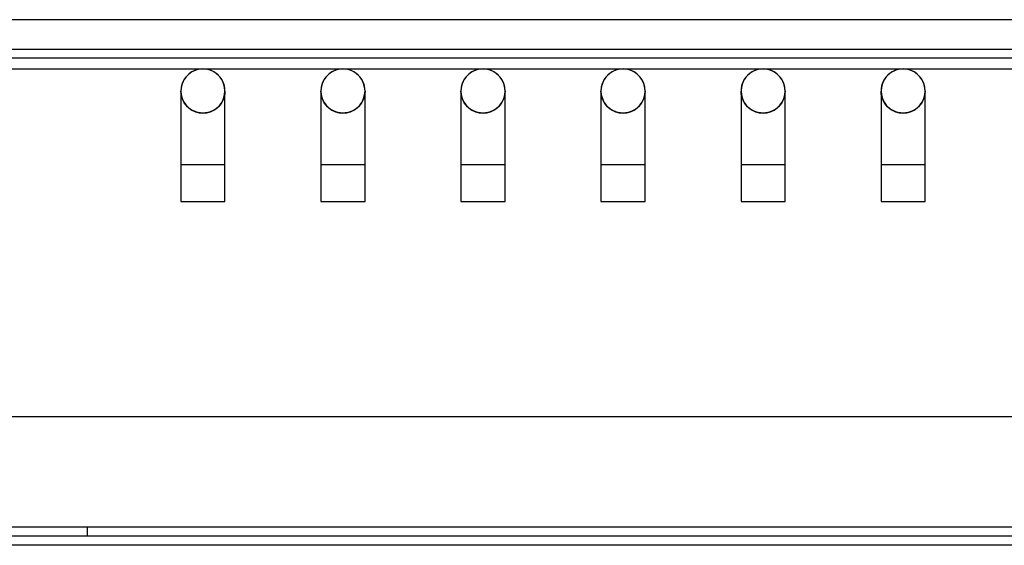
# Model space of a CAD drawing. Extents: x -840 to -217, y -121 to 557.
# Tile 7 of 145: x -603 to -576, y 156 to 170. Entities that reach past the tile are written whole.
import ezdxf

# ---------------------------------------------------------------- set-up
doc = ezdxf.new("R2010")
doc.units = 0
doc.header["$LTSCALE"] = 23.1
doc.layers.add('R912005577_AM_0', color=7, linetype='CONTINUOUS')

msp = doc.modelspace()

# ---------------------------------------------------------------- linework, layer by layer
at = {"layer": 'R912005577_AM_0', "color": 7}
for p, q in [((-550.022, 170.262), (-617.838, 170.262)), ((-618.637, 169.464), (-549.137, 169.464)), ((-549.637, 169.214), (-618.637, 169.214)), ((-549.637, 168.914), (-618.637, 168.914)), ((-598.377, 168.324), (-598.377, 165.324)), ((-597.177, 165.324), (-597.177, 168.324)), ((-594.567, 168.324), (-594.567, 165.324)), ((-593.367, 165.324), (-593.367, 168.324)), ((-590.757, 168.324), (-590.757, 165.324)), ((-589.557, 165.324), (-589.557, 168.324)), ((-586.947, 168.324), (-586.947, 165.324)), ((-585.747, 165.324), (-585.747, 168.324)), ((-583.137, 168.324), (-583.137, 165.324)), ((-581.937, 165.324), (-581.937, 168.324)), ((-579.327, 168.324), (-579.327, 165.324)), ((-578.127, 165.324), (-578.127, 168.324)), ((-598.377, 166.324), (-597.177, 166.324)), ((-594.567, 166.324), (-593.367, 166.324)), ((-590.757, 166.324), (-589.557, 166.324)), ((-586.947, 166.324), (-585.747, 166.324)), ((-583.137, 166.324), (-581.937, 166.324)), ((-579.327, 166.324), (-578.127, 166.324)), ((-598.377, 165.324), (-597.177, 165.324)), ((-594.567, 165.324), (-593.367, 165.324)), ((-590.757, 165.324), (-589.557, 165.324)), ((-586.947, 165.324), (-585.747, 165.324)), ((-583.137, 165.324), (-581.937, 165.324)), ((-579.327, 165.324), (-578.127, 165.324)), ((-540.939, 159.464), (-627.336, 159.464)), ((-540.337, 156.464), (-627.937, 156.464)), ((-600.927, 156.464), (-600.927, 156.22)), ((-544.798, 156.219), (-623.476, 156.219)), ((-600.927, 156.22), (-605.567, 156.22)), ((-541.337, 155.975), (-626.937, 155.975))]:
    msp.add_line(p, q, dxfattribs=at)
for points in [[(-597.777, 168.924), (-597.881, 168.915), (-597.982, 168.888), (-598.077, 168.843), (-598.163, 168.784), (-598.237, 168.71), (-598.296, 168.624), (-598.34, 168.529), (-598.368, 168.428), (-598.377, 168.324), (-598.368, 168.22), (-598.34, 168.119), (-598.296, 168.025), (-598.237, 167.939), (-598.163, 167.865), (-598.077, 167.805), (-597.982, 167.761), (-597.881, 167.734), (-597.777, 167.724)], [(-597.777, 168.924), (-597.842, 168.921), (-597.907, 168.91), (-597.971, 168.892), (-598.033, 168.866), (-598.093, 168.834), (-598.149, 168.795), (-598.2, 168.75), (-598.246, 168.699), (-598.285, 168.643), (-598.318, 168.584), (-598.344, 168.521), (-598.362, 168.456), (-598.373, 168.39), (-598.377, 168.324)], [(-597.777, 167.724), (-597.673, 167.734), (-597.572, 167.761), (-597.478, 167.805), (-597.392, 167.865), (-597.318, 167.939), (-597.258, 168.025), (-597.214, 168.119), (-597.187, 168.22), (-597.177, 168.324), (-597.187, 168.428), (-597.214, 168.529), (-597.258, 168.624), (-597.318, 168.71), (-597.392, 168.784), (-597.478, 168.843), (-597.572, 168.888), (-597.673, 168.915), (-597.777, 168.924)], [(-597.177, 168.324), (-597.181, 168.39), (-597.192, 168.456), (-597.211, 168.521), (-597.237, 168.584), (-597.27, 168.643), (-597.309, 168.699), (-597.355, 168.75), (-597.406, 168.795), (-597.462, 168.834), (-597.521, 168.866), (-597.584, 168.892), (-597.648, 168.91), (-597.713, 168.921), (-597.777, 168.924)], [(-593.967, 168.924), (-594.071, 168.915), (-594.172, 168.888), (-594.267, 168.843), (-594.353, 168.784), (-594.427, 168.71), (-594.486, 168.624), (-594.53, 168.529), (-594.558, 168.428), (-594.567, 168.324), (-594.558, 168.22), (-594.53, 168.119), (-594.486, 168.025), (-594.427, 167.939), (-594.353, 167.865), (-594.267, 167.805), (-594.172, 167.761), (-594.071, 167.734), (-593.967, 167.724)], [(-593.967, 168.924), (-594.032, 168.921), (-594.097, 168.91), (-594.161, 168.892), (-594.223, 168.866), (-594.283, 168.834), (-594.339, 168.795), (-594.39, 168.75), (-594.436, 168.699), (-594.475, 168.643), (-594.508, 168.584), (-594.534, 168.521), (-594.552, 168.456), (-594.563, 168.39), (-594.567, 168.324)], [(-593.967, 167.724), (-593.863, 167.734), (-593.762, 167.761), (-593.668, 167.805), (-593.582, 167.865), (-593.508, 167.939), (-593.448, 168.025), (-593.404, 168.119), (-593.377, 168.22), (-593.367, 168.324), (-593.377, 168.428), (-593.404, 168.529), (-593.448, 168.624), (-593.508, 168.71), (-593.582, 168.784), (-593.668, 168.843), (-593.762, 168.888), (-593.863, 168.915), (-593.967, 168.924)], [(-593.367, 168.324), (-593.371, 168.39), (-593.382, 168.456), (-593.401, 168.521), (-593.427, 168.584), (-593.46, 168.643), (-593.499, 168.699), (-593.545, 168.75), (-593.596, 168.795), (-593.652, 168.834), (-593.711, 168.866), (-593.774, 168.892), (-593.838, 168.91), (-593.903, 168.921), (-593.967, 168.924)], [(-590.157, 168.924), (-590.261, 168.915), (-590.362, 168.888), (-590.457, 168.843), (-590.543, 168.784), (-590.617, 168.71), (-590.676, 168.624), (-590.72, 168.529), (-590.748, 168.428), (-590.757, 168.324), (-590.748, 168.22), (-590.72, 168.119), (-590.676, 168.025), (-590.617, 167.939), (-590.543, 167.865), (-590.457, 167.805), (-590.362, 167.761), (-590.261, 167.734), (-590.157, 167.724)], [(-590.157, 168.924), (-590.222, 168.921), (-590.287, 168.91), (-590.351, 168.892), (-590.413, 168.866), (-590.473, 168.834), (-590.529, 168.795), (-590.58, 168.75), (-590.626, 168.699), (-590.665, 168.643), (-590.698, 168.584), (-590.724, 168.521), (-590.742, 168.456), (-590.753, 168.39), (-590.757, 168.324)], [(-590.157, 167.724), (-590.053, 167.734), (-589.952, 167.761), (-589.858, 167.805), (-589.772, 167.865), (-589.698, 167.939), (-589.638, 168.025), (-589.594, 168.119), (-589.567, 168.22), (-589.557, 168.324), (-589.567, 168.428), (-589.594, 168.529), (-589.638, 168.624), (-589.698, 168.71), (-589.772, 168.784), (-589.858, 168.843), (-589.952, 168.888), (-590.053, 168.915), (-590.157, 168.924)], [(-589.557, 168.324), (-589.561, 168.39), (-589.572, 168.456), (-589.591, 168.521), (-589.617, 168.584), (-589.65, 168.643), (-589.689, 168.699), (-589.735, 168.75), (-589.786, 168.795), (-589.842, 168.834), (-589.901, 168.866), (-589.964, 168.892), (-590.028, 168.91), (-590.093, 168.921), (-590.157, 168.924)], [(-586.347, 168.924), (-586.451, 168.915), (-586.552, 168.888), (-586.647, 168.843), (-586.733, 168.784), (-586.807, 168.71), (-586.866, 168.624), (-586.91, 168.529), (-586.938, 168.428), (-586.947, 168.324), (-586.938, 168.22), (-586.91, 168.119), (-586.866, 168.025), (-586.807, 167.939), (-586.733, 167.865), (-586.647, 167.805), (-586.552, 167.761), (-586.451, 167.734), (-586.347, 167.724)], [(-586.347, 168.924), (-586.412, 168.921), (-586.477, 168.91), (-586.541, 168.892), (-586.603, 168.866), (-586.663, 168.834), (-586.719, 168.795), (-586.77, 168.75), (-586.816, 168.699), (-586.855, 168.643), (-586.888, 168.584), (-586.914, 168.521), (-586.932, 168.456), (-586.943, 168.39), (-586.947, 168.324)], [(-586.347, 167.724), (-586.243, 167.734), (-586.142, 167.761), (-586.048, 167.805), (-585.962, 167.865), (-585.888, 167.939), (-585.828, 168.025), (-585.784, 168.119), (-585.757, 168.22), (-585.747, 168.324), (-585.757, 168.428), (-585.784, 168.529), (-585.828, 168.624), (-585.888, 168.71), (-585.962, 168.784), (-586.048, 168.843), (-586.142, 168.888), (-586.243, 168.915), (-586.347, 168.924)], [(-585.747, 168.324), (-585.751, 168.39), (-585.762, 168.456), (-585.781, 168.521), (-585.807, 168.584), (-585.84, 168.643), (-585.879, 168.699), (-585.925, 168.75), (-585.976, 168.795), (-586.032, 168.834), (-586.091, 168.866), (-586.154, 168.892), (-586.218, 168.91), (-586.283, 168.921), (-586.347, 168.924)], [(-582.537, 168.924), (-582.641, 168.915), (-582.742, 168.888), (-582.837, 168.843), (-582.923, 168.784), (-582.997, 168.71), (-583.056, 168.624), (-583.1, 168.529), (-583.128, 168.428), (-583.137, 168.324), (-583.128, 168.22), (-583.1, 168.119), (-583.056, 168.025), (-582.997, 167.939), (-582.923, 167.865), (-582.837, 167.805), (-582.742, 167.761), (-582.641, 167.734), (-582.537, 167.724)], [(-582.537, 168.924), (-582.602, 168.921), (-582.667, 168.91), (-582.731, 168.892), (-582.793, 168.866), (-582.853, 168.834), (-582.909, 168.795), (-582.96, 168.75), (-583.006, 168.699), (-583.045, 168.643), (-583.078, 168.584), (-583.104, 168.521), (-583.122, 168.456), (-583.133, 168.39), (-583.137, 168.324)], [(-582.537, 167.724), (-582.433, 167.734), (-582.332, 167.761), (-582.238, 167.805), (-582.152, 167.865), (-582.078, 167.939), (-582.018, 168.025), (-581.974, 168.119), (-581.947, 168.22), (-581.937, 168.324), (-581.947, 168.428), (-581.974, 168.529), (-582.018, 168.624), (-582.078, 168.71), (-582.152, 168.784), (-582.238, 168.843), (-582.332, 168.888), (-582.433, 168.915), (-582.537, 168.924)], [(-581.937, 168.324), (-581.941, 168.39), (-581.952, 168.456), (-581.971, 168.521), (-581.997, 168.584), (-582.03, 168.643), (-582.069, 168.699), (-582.115, 168.75), (-582.166, 168.795), (-582.222, 168.834), (-582.281, 168.866), (-582.344, 168.892), (-582.408, 168.91), (-582.473, 168.921), (-582.537, 168.924)], [(-578.727, 168.924), (-578.831, 168.915), (-578.932, 168.888), (-579.027, 168.843), (-579.113, 168.784), (-579.187, 168.71), (-579.246, 168.624), (-579.29, 168.529), (-579.318, 168.428), (-579.327, 168.324), (-579.318, 168.22), (-579.29, 168.119), (-579.246, 168.025), (-579.187, 167.939), (-579.113, 167.865), (-579.027, 167.805), (-578.932, 167.761), (-578.831, 167.734), (-578.727, 167.724)], [(-578.727, 168.924), (-578.792, 168.921), (-578.857, 168.91), (-578.921, 168.892), (-578.983, 168.866), (-579.043, 168.834), (-579.099, 168.795), (-579.15, 168.75), (-579.196, 168.699), (-579.235, 168.643), (-579.268, 168.584), (-579.294, 168.521), (-579.312, 168.456), (-579.323, 168.39), (-579.327, 168.324)], [(-578.727, 167.724), (-578.623, 167.734), (-578.522, 167.761), (-578.428, 167.805), (-578.342, 167.865), (-578.268, 167.939), (-578.208, 168.025), (-578.164, 168.119), (-578.137, 168.22), (-578.127, 168.324), (-578.137, 168.428), (-578.164, 168.529), (-578.208, 168.624), (-578.268, 168.71), (-578.342, 168.784), (-578.428, 168.843), (-578.522, 168.888), (-578.623, 168.915), (-578.727, 168.924)], [(-578.127, 168.324), (-578.131, 168.39), (-578.142, 168.456), (-578.161, 168.521), (-578.187, 168.584), (-578.22, 168.643), (-578.259, 168.699), (-578.305, 168.75), (-578.356, 168.795), (-578.412, 168.834), (-578.471, 168.866), (-578.534, 168.892), (-578.598, 168.91), (-578.663, 168.921), (-578.727, 168.924)], [(-597.777, 167.724), (-597.842, 167.728), (-597.907, 167.739), (-597.971, 167.757), (-598.033, 167.782), (-598.093, 167.814), (-598.149, 167.853), (-598.2, 167.898), (-598.245, 167.949), (-598.285, 168.005), (-598.318, 168.065), (-598.343, 168.128), (-598.362, 168.193), (-598.373, 168.258), (-598.377, 168.324)], [(-597.177, 168.324), (-597.181, 168.258), (-597.192, 168.193), (-597.211, 168.128), (-597.237, 168.065), (-597.27, 168.005), (-597.309, 167.949), (-597.355, 167.898), (-597.406, 167.853), (-597.462, 167.815), (-597.521, 167.782), (-597.584, 167.757), (-597.648, 167.739), (-597.713, 167.728), (-597.777, 167.724)], [(-593.967, 167.724), (-594.032, 167.728), (-594.097, 167.739), (-594.161, 167.757), (-594.223, 167.782), (-594.283, 167.814), (-594.339, 167.853), (-594.39, 167.898), (-594.435, 167.949), (-594.475, 168.005), (-594.508, 168.065), (-594.533, 168.128), (-594.552, 168.193), (-594.563, 168.258), (-594.567, 168.324)], [(-593.367, 168.324), (-593.371, 168.258), (-593.382, 168.193), (-593.401, 168.128), (-593.427, 168.065), (-593.46, 168.005), (-593.499, 167.949), (-593.545, 167.898), (-593.596, 167.853), (-593.652, 167.815), (-593.711, 167.782), (-593.774, 167.757), (-593.838, 167.739), (-593.903, 167.728), (-593.967, 167.724)], [(-590.157, 167.724), (-590.222, 167.728), (-590.287, 167.739), (-590.351, 167.757), (-590.413, 167.782), (-590.473, 167.814), (-590.529, 167.853), (-590.58, 167.898), (-590.625, 167.949), (-590.665, 168.005), (-590.698, 168.065), (-590.723, 168.128), (-590.742, 168.193), (-590.753, 168.258), (-590.757, 168.324)], [(-589.557, 168.324), (-589.561, 168.258), (-589.572, 168.193), (-589.591, 168.128), (-589.617, 168.065), (-589.65, 168.005), (-589.689, 167.949), (-589.735, 167.898), (-589.786, 167.853), (-589.842, 167.815), (-589.901, 167.782), (-589.964, 167.757), (-590.028, 167.739), (-590.093, 167.728), (-590.157, 167.724)], [(-586.347, 167.724), (-586.412, 167.728), (-586.477, 167.739), (-586.541, 167.757), (-586.603, 167.782), (-586.663, 167.814), (-586.719, 167.853), (-586.77, 167.898), (-586.815, 167.949), (-586.855, 168.005), (-586.888, 168.065), (-586.913, 168.128), (-586.932, 168.193), (-586.943, 168.258), (-586.947, 168.324)], [(-585.747, 168.324), (-585.751, 168.258), (-585.762, 168.193), (-585.781, 168.128), (-585.807, 168.065), (-585.84, 168.005), (-585.879, 167.949), (-585.925, 167.898), (-585.976, 167.853), (-586.032, 167.815), (-586.091, 167.782), (-586.154, 167.757), (-586.218, 167.739), (-586.283, 167.728), (-586.347, 167.724)], [(-582.537, 167.724), (-582.602, 167.728), (-582.667, 167.739), (-582.731, 167.757), (-582.793, 167.782), (-582.853, 167.814), (-582.909, 167.853), (-582.96, 167.898), (-583.005, 167.949), (-583.045, 168.005), (-583.078, 168.065), (-583.103, 168.128), (-583.122, 168.193), (-583.133, 168.258), (-583.137, 168.324)], [(-581.937, 168.324), (-581.941, 168.258), (-581.952, 168.193), (-581.971, 168.128), (-581.997, 168.065), (-582.03, 168.005), (-582.069, 167.949), (-582.115, 167.898), (-582.166, 167.853), (-582.222, 167.815), (-582.281, 167.782), (-582.344, 167.757), (-582.408, 167.739), (-582.473, 167.728), (-582.537, 167.724)], [(-578.727, 167.724), (-578.792, 167.728), (-578.857, 167.739), (-578.921, 167.757), (-578.983, 167.782), (-579.043, 167.814), (-579.099, 167.853), (-579.15, 167.898), (-579.195, 167.949), (-579.235, 168.005), (-579.268, 168.065), (-579.293, 168.128), (-579.312, 168.193), (-579.323, 168.258), (-579.327, 168.324)], [(-578.127, 168.324), (-578.131, 168.258), (-578.142, 168.193), (-578.161, 168.128), (-578.187, 168.065), (-578.22, 168.005), (-578.259, 167.949), (-578.305, 167.898), (-578.356, 167.853), (-578.412, 167.815), (-578.471, 167.782), (-578.534, 167.757), (-578.598, 167.739), (-578.663, 167.728), (-578.727, 167.724)]]:
    msp.add_lwpolyline(points, dxfattribs=at)

doc.saveas('drawing.dxf')
